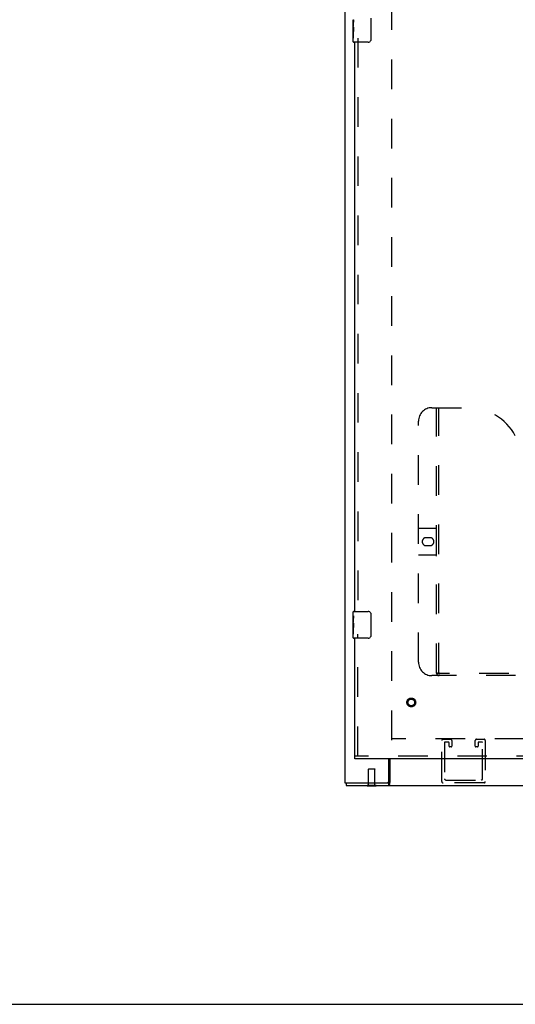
# Model space of a CAD drawing. Header units: inches. Extents: x 0 to 201, y 0 to 130.
# Tile 7 of 36: x 52 to 70, y 0 to 37. Entities that reach past the tile are written whole.
import ezdxf

# ---------------------------------------------------------------- set-up
doc = ezdxf.new("R2010")
doc.units = ezdxf.units.IN
doc.header["$LTSCALE"] = 11.043285
doc.header["$MEASUREMENT"] = 0
doc.linetypes.add('HIDDEN', pattern=[0.2, 0.1, -0.1])
doc.layers.get('0').update_dxf_attribs({"linetype": 'CONTINUOUS'})
doc.layers.add('DEFAULT_2', color=8, linetype='HIDDEN')
doc.layers.add('DOOR_ASSEMBLY', color=7, linetype='CONTINUOUS')

msp = doc.modelspace()

# ---------------------------------------------------------------- linework, layer by layer
at = {"color": 3, "linetype": 'Continuous'}
for p, q in [((63.903, 86.8), (63.903, 8.268)), ((65.549, 8.328), (65.549, 9.164)), ((65.58, 9.164), (65.58, 8.289)), ((63.903, 8.268), (65.489, 8.268)), ((63.955, 8.164), (103.221, 8.164))]:
    msp.add_line(p, q, dxfattribs=at)
at = {"color": 7, "linetype": 'Continuous'}
for p, q in [((63.955, 8.268), (63.955, 8.164)), ((64.735, 8.16), (64.735, 8.164)), ((64.735, 8.16), (65.072, 8.16)), ((65.072, 8.16), (65.072, 8.164)), ((65.53, 8.268), (65.489, 8.268)), ((65.53, 8.268), (65.53, 8.164)), ((0, 0), (200.787, 0))]:
    msp.add_line(p, q, dxfattribs=at)
for points in [[(65.549, 8.293), (65.548, 8.289), (65.547, 8.286), (65.545, 8.283), (65.544, 8.28), (65.543, 8.278), (65.541, 8.275), (65.54, 8.273), (65.538, 8.272), (65.536, 8.27), (65.535, 8.269), (65.533, 8.269), (65.532, 8.269), (65.53, 8.268)], [(65.58, 8.34), (65.578, 8.339), (65.576, 8.338), (65.574, 8.336), (65.572, 8.335), (65.57, 8.333), (65.568, 8.331), (65.566, 8.329), (65.564, 8.327), (65.563, 8.324), (65.561, 8.322), (65.559, 8.319), (65.558, 8.316), (65.556, 8.313), (65.555, 8.31), (65.554, 8.306), (65.553, 8.303), (65.551, 8.3), (65.549, 8.293)]]:
    msp.add_lwpolyline(points, dxfattribs=at)
at = {"color": 3, "linetype": 'Continuous'}
for points in [[(65.567, 8.231), (65.567, 8.226), (65.566, 8.221), (65.565, 8.216), (65.564, 8.211), (65.563, 8.206), (65.562, 8.202), (65.561, 8.198), (65.56, 8.194), (65.559, 8.191), (65.557, 8.187), (65.556, 8.184), (65.554, 8.18), (65.553, 8.178), (65.551, 8.175), (65.549, 8.173), (65.547, 8.171), (65.546, 8.17), (65.544, 8.168), (65.542, 8.167), (65.54, 8.166), (65.538, 8.166), (65.535, 8.165), (65.533, 8.165), (65.53, 8.164)], [(65.58, 8.289), (65.579, 8.286), (65.577, 8.282), (65.576, 8.278), (65.575, 8.274), (65.574, 8.269), (65.573, 8.264), (65.572, 8.259), (65.571, 8.253), (65.57, 8.248), (65.567, 8.231)]]:
    msp.add_lwpolyline(points, dxfattribs=at)
msp.add_arc((65.489, 8.328), 0.06, 270, 360, dxfattribs=at)
at = {"layer": 'DEFAULT_2', "color": 8, "linetype": 'HIDDEN'}
for p, q in [((65.653, 9.862), (65.653, 85.206)), ((101.523, 9.914), (65.653, 9.914)), ((67.52, 8.314), (67.52, 9.847)), ((67.566, 9.893), (67.849, 9.893)), ((67.624, 9.766), (67.624, 8.418)), ((67.768, 9.789), (67.647, 9.789)), ((67.791, 9.635), (67.791, 9.766)), ((67.872, 9.612), (67.814, 9.612)), ((67.895, 9.847), (67.895, 9.635)), ((68.77, 9.635), (68.77, 9.847)), ((68.851, 9.612), (68.793, 9.612)), ((68.816, 9.893), (69.099, 9.893)), ((68.874, 9.766), (68.874, 9.635)), ((69.018, 9.789), (68.897, 9.789)), ((69.041, 8.418), (69.041, 9.766)), ((69.145, 9.847), (69.145, 8.314)), ((64.789, 8.785), (64.779, 8.775)), ((65.027, 8.775), (64.779, 8.775)), ((64.779, 8.178), (64.779, 8.775)), ((64.789, 8.785), (65.017, 8.785)), ((65.017, 8.785), (65.027, 8.775)), ((65.027, 8.178), (65.027, 8.775)), ((64.735, 8.178), (65.072, 8.178)), ((64.735, 8.164), (64.735, 8.178)), ((65.072, 8.164), (65.072, 8.178)), ((69.099, 8.268), (67.566, 8.268)), ((67.67, 8.372), (68.995, 8.372))]:
    msp.add_line(p, q, dxfattribs=at)
for centre, radius, start, end in [((67.566, 9.847), 0.046, 90, 180), ((67.647, 9.766), 0.023, 90, 180), ((67.768, 9.766), 0.023, 0, 90), ((67.814, 9.635), 0.023, 180, 270), ((67.849, 9.847), 0.046, 0, 90), ((67.872, 9.635), 0.023, 270, 360), ((68.816, 9.847), 0.046, 90, 180), ((68.793, 9.635), 0.023, 180, 270), ((68.851, 9.635), 0.023, 270, 360), ((68.897, 9.766), 0.023, 90, 180), ((69.018, 9.766), 0.023, 0, 90), ((69.099, 9.847), 0.046, 0, 90), ((67.566, 8.314), 0.046, 180, 270), ((67.67, 8.418), 0.046, 180, 270), ((68.995, 8.418), 0.046, 270, 360), ((69.099, 8.314), 0.046, 270, 360)]:
    msp.add_arc(centre, radius, start, end, dxfattribs=at)
at = {"layer": 'DOOR_ASSEMBLY', "color": 7, "linetype": 'Continuous'}
for p, q in [((64.873, 36.811), (64.873, 36.011)), ((64.218, 36.493), (64.218, 36.75)), ((64.224, 36.694), (64.218, 36.694)), ((64.218, 36.526), (64.225, 36.526)), ((64.218, 35.926), (64.218, 36.49)), ((64.22, 36.463), (64.218, 36.463)), ((64.22, 36.465), (64.221, 36.443)), ((64.225, 36.526), (64.225, 36.663)), ((64.218, 36.332), (64.224, 36.332)), ((64.218, 36.296), (64.225, 36.296)), ((64.218, 36.233), (64.225, 36.233)), ((64.218, 36.065), (64.225, 36.065)), ((64.225, 36.065), (64.225, 36.296)), ((64.773, 35.911), (64.233, 35.911)), ((64.218, 14.504), (64.218, 14.649)), ((64.218, 14.246), (64.218, 14.503)), ((64.224, 14.447), (64.218, 14.447)), ((64.225, 14.28), (64.225, 14.416)), ((64.233, 14.664), (64.773, 14.664)), ((64.873, 14.564), (64.873, 13.764)), ((64.218, 14.28), (64.225, 14.28)), ((64.218, 13.679), (64.218, 14.243)), ((64.22, 14.217), (64.218, 14.217)), ((64.218, 14.085), (64.224, 14.085)), ((64.218, 14.049), (64.225, 14.049)), ((64.218, 13.986), (64.225, 13.986)), ((64.22, 14.219), (64.221, 14.197)), ((64.225, 13.819), (64.225, 14.049)), ((64.218, 13.819), (64.225, 13.819)), ((64.773, 13.664), (64.233, 13.664)), ((64.278, 9.164), (64.278, 9.268))]:
    msp.add_line(p, q, dxfattribs=at)
at = {"layer": 'DOOR_ASSEMBLY', "color": 8, "linetype": 'HIDDEN'}
for p, q in [((64.382, 36.066), (64.382, 14.509)), ((67.152, 22.268), (68.507, 22.268)), ((67.327, 12.358), (67.327, 22.268)), ((67.407, 12.388), (67.407, 22.268)), ((66.652, 12.768), (66.652, 21.768)), ((66.652, 17.768), (67.287, 17.768)), ((66.939, 17.418), (67.076, 17.418)), ((67.076, 17.118), (66.939, 17.118)), ((67.287, 16.768), (66.652, 16.768)), ((64.382, 9.268), (64.382, 13.819)), ((79.112, 12.268), (67.152, 12.268)), ((78.853, 12.348), (67.411, 12.348)), ((102.336, 9.268), (64.278, 9.268))]:
    msp.add_line(p, q, dxfattribs=at)
at = {"layer": 'DOOR_ASSEMBLY', "color": 3, "linetype": 'Continuous'}
for p, q in [((64.278, 14.664), (64.278, 35.911)), ((64.278, 9.268), (64.278, 13.664)), ((102.336, 9.164), (64.278, 9.164))]:
    msp.add_line(p, q, dxfattribs=at)
at = {"layer": 'DOOR_ASSEMBLY', "color": 7, "linetype": 'Continuous'}
for points in [[(64.218, 36.75), (64.218, 36.747), (64.219, 36.742), (64.219, 36.737), (64.221, 36.723)], [(64.218, 36.493), (64.218, 36.485), (64.219, 36.475), (64.22, 36.465)], [(64.221, 36.723), (64.222, 36.716), (64.223, 36.708), (64.223, 36.699)], [(64.221, 36.443), (64.222, 36.432), (64.223, 36.42), (64.224, 36.407), (64.225, 36.395), (64.225, 36.382), (64.225, 36.369), (64.225, 36.356), (64.225, 36.344), (64.224, 36.331), (64.223, 36.319), (64.222, 36.307)], [(64.223, 36.699), (64.224, 36.69), (64.225, 36.681), (64.225, 36.672), (64.225, 36.663)], [(64.873, 36.011), (64.873, 36.005), (64.872, 35.999), (64.871, 35.992), (64.87, 35.986), (64.868, 35.981), (64.866, 35.975)], [(64.218, 14.504), (64.218, 14.5), (64.219, 14.495), (64.219, 14.49), (64.221, 14.477)], [(64.221, 14.477), (64.222, 14.469), (64.223, 14.461), (64.223, 14.453)], [(64.223, 14.453), (64.224, 14.444), (64.225, 14.435), (64.225, 14.425), (64.225, 14.416)], [(64.866, 14.601), (64.868, 14.595), (64.87, 14.589), (64.871, 14.583), (64.872, 14.577), (64.873, 14.571), (64.873, 14.564)], [(64.218, 14.246), (64.218, 14.238), (64.219, 14.229), (64.22, 14.219)], [(64.221, 14.197), (64.222, 14.185), (64.223, 14.173), (64.224, 14.161), (64.225, 14.148), (64.225, 14.135), (64.225, 14.122), (64.225, 14.11), (64.225, 14.097), (64.224, 14.084), (64.223, 14.072), (64.222, 14.06)], [(64.873, 13.764), (64.873, 13.758), (64.872, 13.752), (64.871, 13.746), (64.87, 13.74), (64.868, 13.734), (64.866, 13.728)]]:
    msp.add_lwpolyline(points, dxfattribs=at)
at = {"layer": 'DOOR_ASSEMBLY', "color": 8, "linetype": 'HIDDEN'}
msp.add_lwpolyline([(67.317, 12.388), (67.333, 12.378), (67.349, 12.368), (67.365, 12.36), (67.381, 12.354), (67.396, 12.35), (67.411, 12.348)], dxfattribs=at)
for radius in [0.164, 0.124]:
    msp.add_circle((66.382, 11.268), radius, dxfattribs=at)
at = {"layer": 'DOOR_ASSEMBLY', "color": 7, "linetype": 'Continuous'}
for centre, radius, start, end in [((64.233, 35.926), 0.015, 180, 270), ((64.773, 36.011), 0.1, 270, 338.7946), ((64.233, 14.649), 0.015, 90, 180), ((64.773, 14.564), 0.1, 21.1999, 90), ((64.233, 13.679), 0.015, 180, 270), ((64.773, 13.764), 0.1, 270, 338.7946)]:
    msp.add_arc(centre, radius, start, end, dxfattribs=at)
at = {"layer": 'DOOR_ASSEMBLY', "color": 8, "linetype": 'HIDDEN'}
for centre, radius, start, end in [((67.152, 21.768), 0.5, 90, 180), ((68.507, 20.268), 2, 28.4813, 90), ((67.287, 17.808), 0.04, 270, 360), ((66.939, 17.268), 0.15, 90, 270), ((67.076, 17.268), 0.15, 270, 90), ((67.287, 16.728), 0.04, 0, 90), ((67.152, 12.768), 0.5, 180, 270), ((67.417, 12.358), 0.09, 180, 270), ((67.447, 12.388), 0.04, 180, 270)]:
    msp.add_arc(centre, radius, start, end, dxfattribs=at)
at = {"layer": 'DOOR_ASSEMBLY', "color": 7, "linetype": 'Continuous'}
for centre in [(64.481, 36.327), (64.481, 14.08)]:
    msp.add_ellipse(centre, major_axis=(0.263, 0), ratio=0.432808, start_param=3.141593, end_param=3.321581, dxfattribs=at)

doc.saveas('drawing.dxf')
